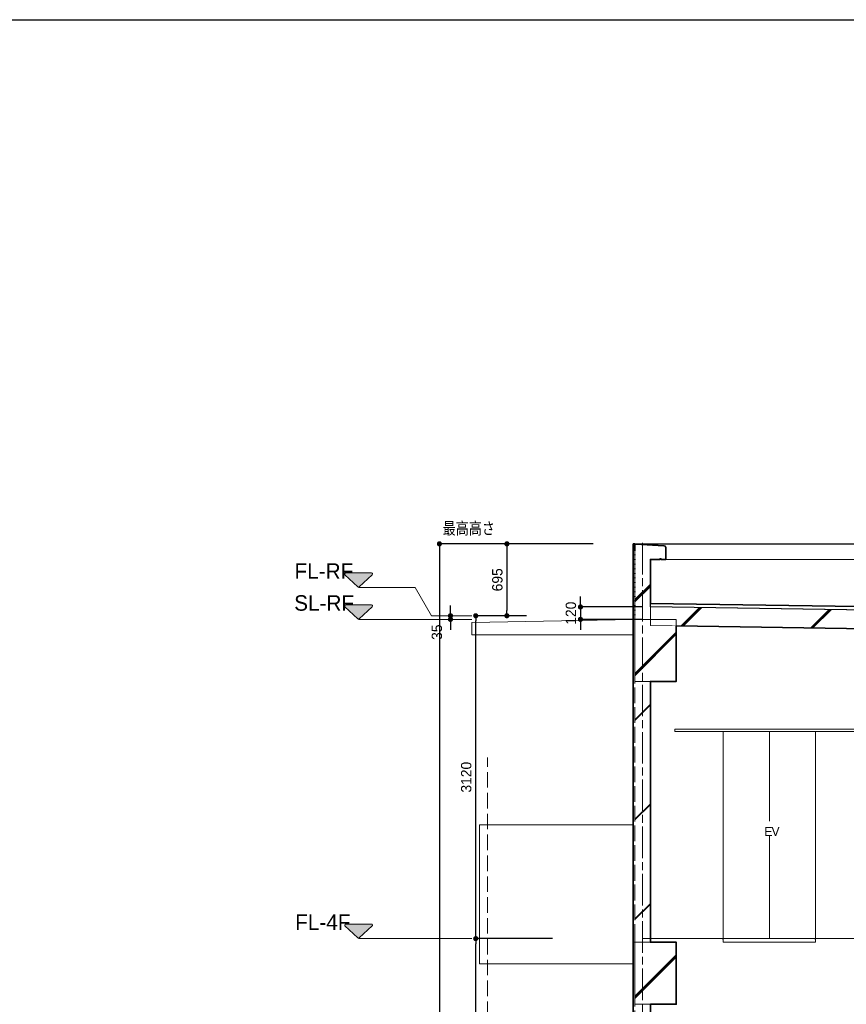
# Model space of a CAD drawing. Header units: millimetres. Extents: x -38341 to 3709, y -10682 to 48718.
# Tile 32 of 118: x -16940 to -8952, y 8760 to 18276. Entities that reach past the tile are written whole.
import ezdxf

# ---------------------------------------------------------------- set-up
doc = ezdxf.new("R2010")
doc.units = ezdxf.units.MM
doc.header["$LTSCALE"] = 50
doc.header["$PDMODE"] = 1
doc.header["$PDSIZE"] = -2
for name, pattern in [('HHP破線50-03', [4.029989, 2.999994, -1.029995]), ('ISO-02 破線', [3.81, 3.048, -0.762]), ('ISO-07 点線', [0.889, 0.127, -0.762]), ('ISO-08 一点鎖線', [9.144, 6.096, -0.762, 1.524, -0.762])]:
    doc.linetypes.add(name, pattern=pattern)
for name, color, linetype, lineweight in [('00ライン-グリッド-番号', 7, 'Continuous', 5), ('00ライン-グリッド-番号_ハッチング', 7, 'Continuous', 5), ('02モデリング-01スペース', 7, 'Continuous', 5), ('02モデリング-01スペース-2名前', 7, 'Continuous', 5), ('02モデリング-03スラブ', 7, 'Continuous', 5), ('02モデリング-03スラブ-仕上げ', 7, 'Continuous', 5), ('02モデリング-03スラブ_ハッチング', 7, 'Continuous', 5), ('02モデリング-04壁-バルコニー', 7, 'Continuous', 5), ('02モデリング-04壁-外部', 7, 'Continuous', 5), ('02モデリング-04壁-外部_ハッチング', 7, 'Continuous', 5), ('02モデリング-06屋根-パラペット', 7, 'Continuous', 5), ('02モデリング-06屋根-パラペット_ハッチング', 7, 'Continuous', 5), ('02モデリング-10梁', 7, 'Continuous', 18), ('02モデリング-10梁_ハッチング', 7, 'Continuous', 5), ('一般', 7, 'Continuous', 5), ('一般_ハッチング', 7, 'Continuous', 5), ('寸法', 7, 'Continuous', 5), ('断面スタイル', 7, 'Continuous', 35), ('解答例線', 7, 'Continuous', 5)]:
    doc.layers.add(name, color=color, linetype=linetype, lineweight=lineweight)
doc.layers.add('00ライン-グリッド-線', color=13, linetype='ISO-08 一点鎖線', lineweight=5, true_color=0xff5454)
doc.styles.add('Osaka', font='txt', dxfattribs={"bigfont": 'Osaka'})
doc.styles.add('PT Sans Narrow', font='PTSans.ttc')
doc.styles.get("Standard").update_dxf_attribs({"font": 'txt', "bigfont": 'BIGFONT.SHX'})
doc.dimstyles.new('hiro2', dxfattribs={"dimtxt": 99.953704, "dimasz": 49.996948, "dimexe": 0, "dimexo": 75, "dimgap": 40, "dimtad": 1, "dimdsep": 46, "dimlunit": 6, "dimtxsty": 'PT Sans Narrow', "dimblk": 'DOT', "dimblk1": 'DOT', "dimblk2": 'DOT', "dimcen": 0, "dimazin": 0, "dimtfac": 0.8, "dimtix": 1, "dimtmove": 0, "dimatfit": 0, "dimldrblk": 'VW_FILLEDARROW', "dimfxl": 1, "dimfrac": 2, "dimtolj": 1, "dimarcsym": 0})

# ---------------------------------------------------------------- blocks, each defined once
blk = doc.blocks.new('Section')
at = {"layer": '02モデリング-01スペース', "color": 7, "linetype": 'Continuous', "lineweight": 5, "transparency": 33554687}
blk.add_line((-10845.7, 9395.2), (-8545.7, 9395.2), dxfattribs=at)
at = {"layer": '02モデリング-03スラブ', "color": 7, "linetype": 'Continuous', "lineweight": 5, "transparency": 33554687, "flags": 128}
blk.add_lwpolyline([(-11010.7, 12479.7), (-12570.7, 12450), (-12570.7, 12330), (-11010.7, 12330)], dxfattribs=at)
at = {"layer": '02モデリング-03スラブ-仕上げ', "color": 7, "linetype": 'Continuous', "lineweight": 25, "transparency": 33554687}
for p, q in [((-10140.7, 9385), (-10140.7, 9395)), ((-9250.7, 9385), (-9250.7, 9395))]:
    blk.add_line(p, q, dxfattribs=at)
at = {"layer": '02モデリング-03スラブ-仕上げ', "color": 7, "linetype": 'Continuous', "lineweight": 18, "transparency": 33554687, "flags": 128}
blk.add_lwpolyline([(-10140.7, 9385), (-10140.7, 9360), (-9250.7, 9360), (-9250.7, 9385)], dxfattribs=at)
at = {"layer": '02モデリング-04壁-バルコニー', "color": 7, "linetype": 'Continuous', "lineweight": 5, "transparency": 33554687, "flags": 128}
blk.add_lwpolyline([(-11010.7, 9383.2), (-11010.7, 10495), (-12495.7, 10495), (-12495.7, 9150), (-11010.7, 9150)], dxfattribs=at)
at = {"layer": '02モデリング-04壁-外部', "color": 7, "linetype": 'Continuous', "lineweight": 5, "transparency": 33554687}
for p, q in [((-10595.7, 11880), (-10595.7, 11980)), ((-10845.7, 9383.2), (-10845.7, 11880))]:
    blk.add_line(p, q, dxfattribs=at)
at = {"layer": '02モデリング-04壁-外部', "color": 7, "linetype": 'Continuous', "lineweight": 5, "transparency": 33554687, "flags": 128}
blk.add_lwpolyline([(-10995.7, 13210), (-2445.7, 13210), (-2445.7, 13146.4)], dxfattribs=at)
at = {"layer": '02モデリング-06屋根-パラペット', "color": 7, "linetype": 'Continuous', "lineweight": 18, "transparency": 33554687}
for p, q in [((-10698.7, 13181.9), (-10698.2, 13180.8)), ((-10695.7, 13060), (-2745.7, 13060))]:
    blk.add_line(p, q, dxfattribs=at)
at = {"layer": '02モデリング-06屋根-パラペット', "color": 7, "linetype": 'Continuous', "lineweight": 18, "transparency": 33554687, "flags": 128}
for points in [[(-10987.7, 13206), (-2453.7, 13206), (-2463.5, 13205.4)], [(-10714, 13191.3), (-10702.5, 13186.4), (-10701.9, 13185.6)], [(-10744.3, 13060), (-10753.7, 13060), (-10753.7, 13065.4)]]:
    blk.add_lwpolyline(points, dxfattribs=at)
at = {"layer": '02モデリング-10梁', "color": 7, "linetype": 'Continuous', "lineweight": 5, "transparency": 33554687}
blk.add_line((-10595.7, 11980), (-10595.7, 11980), dxfattribs=at)
at = {"layer": '一般', "color": 7, "linetype": 'Continuous', "lineweight": 5, "transparency": 33554687}
blk.add_line((-9695.7, 9395), (-9695.7, 11395), dxfattribs=at)
at = {"layer": '一般', "color": 7, "linetype": 'Continuous', "lineweight": 5, "transparency": 33554687, "flags": 128}
for points in [[(-10609.7, 11395), (-8781.7, 11395), (-8781.7, 11419), (-10609.7, 11419), (-10609.7, 11395)], [(-10140.7, 11419), (-10140.7, 11420), (-9250.7, 11420), (-9250.7, 11419)], [(-9250.7, 11395), (-9250.7, 9395), (-10140.7, 9395), (-10140.7, 11395)]]:
    blk.add_lwpolyline(points, dxfattribs=at)
blk = doc.blocks.new('Section-1')
at = {"color": 255, "linetype": 'Continuous', "lineweight": 5, "transparency": 33554687}
blk.add_wipeout([(-10995.7, 8760), (-10845.7, 8760), (-10845.7, 8571.1), (-10845.7, 6263.2), (-10845.7, 6240), (-10995.7, 6240), (-10995.7, 6263.2), (-10995.7, 8571.1)], dxfattribs=at).dxf.layer = '02モデリング-04壁-外部_ハッチング'
at = {"layer": '02モデリング-04壁-外部_ハッチング', "linetype": 'Continuous', "lineweight": 5, "transparency": 33554687}
h = blk.add_hatch(dxfattribs=at)
h.set_pattern_fill('鉄筋コンクリート [CN] HF-壁用', angle=90, style=0, pattern_type=2)
h.set_pattern_definition([(45, (-10884.4, 7532.87), (-21689, -20726.47), []), (45, (-10885.34, 7535.36), (-21689, -20726.47), []), (45, (-10886.9, 7536.9), (-21689, -20726.47), [])])
h.paths.add_polyline_path([(-10995.7, 8760), (-10845.7, 8760), (-10845.7, 8571.1), (-10845.7, 6263.2), (-10845.7, 6240), (-10995.7, 6240), (-10995.7, 6263.2), (-10995.7, 8571.1)])
at = {"color": 255, "linetype": 'Continuous', "lineweight": 5, "transparency": 33554687}
blk.add_wipeout([(-10995.7, 6240), (-11010.7, 6240), (-11010.7, 6263.2), (-11010.7, 8773.5), (-11010.7, 9360), (-10995.7, 9360), (-10995.7, 8773.5), (-10995.7, 6263.2)], dxfattribs=at).dxf.layer = '02モデリング-04壁-外部_ハッチング'
at = {"color": 255, "linetype": 'Continuous', "lineweight": 5}
blk.add_wipeout([(-10995.7, 9360), (-10995.7, 8760), (-10595.7, 8760), (-10595.7, 9360)], dxfattribs=at).dxf.layer = '02モデリング-10梁_ハッチング'
at = {"layer": '02モデリング-10梁_ハッチング', "linetype": 'Continuous', "lineweight": 5}
h = blk.add_hatch(dxfattribs=at)
h.set_pattern_fill('鉄筋コンクリート [CN] HF-スラブ', style=0, pattern_type=2)
h.set_pattern_definition([(45, (-10786.75, 9046.7), (-621.7, 650.7), []), (45, (-10781.6, 9040.6), (-621.8, 650.7), []), (45, (-10777.8, 9033.5), (-621.8, 650.7), [])])
h.paths.add_polyline_path([(-10995.7, 9360), (-10995.7, 8760), (-10595.7, 8760), (-10595.7, 9360)])
at = {"color": 255, "linetype": 'Continuous', "lineweight": 5, "transparency": 33554687}
blk.add_wipeout([(-10995.7, 11880), (-10845.7, 11880), (-10845.7, 11691.1), (-10845.7, 9383.2), (-10845.7, 9360), (-10995.7, 9360), (-10995.7, 9383.2), (-10995.7, 11691.1)], dxfattribs=at).dxf.layer = '02モデリング-04壁-外部_ハッチング'
at = {"layer": '02モデリング-04壁-外部_ハッチング', "linetype": 'Continuous', "lineweight": 5, "transparency": 33554687}
h = blk.add_hatch(dxfattribs=at)
h.set_pattern_fill('鉄筋コンクリート [CN] HF-壁用', angle=90, style=0, pattern_type=2)
h.set_pattern_definition([(45, (-10884.4, 10652.87), (-21689, -20726.47), []), (45, (-10885.34, 10655.36), (-21689, -20726.47), []), (45, (-10886.9, 10656.9), (-21689, -20726.47), [])])
h.paths.add_polyline_path([(-10995.7, 11880), (-10845.7, 11880), (-10845.7, 11691.1), (-10845.7, 9383.2), (-10845.7, 9360), (-10995.7, 9360), (-10995.7, 9383.2), (-10995.7, 11691.1)])
at = {"color": 255, "linetype": 'Continuous', "lineweight": 5, "transparency": 33554687}
blk.add_wipeout([(-10995.7, 9360), (-11010.7, 9360), (-11010.7, 9383.2), (-11010.7, 11893.5), (-11010.7, 12480), (-10995.7, 12480), (-10995.7, 11893.5), (-10995.7, 9383.2)], dxfattribs=at).dxf.layer = '02モデリング-04壁-外部_ハッチング'
blk.add_wipeout([(-10753.7, 13060), (-10753.7, 13065.4), (-10744.3, 13065.4), (-10744.3, 13060), (-10695.7, 13060), (-10696, 13143), (-10696.2, 13175.6), (-10698.2, 13180.8), (-10698.7, 13181.9), (-10701.9, 13185.6), (-10702.5, 13186.4), (-10714, 13191.3), (-10722.1, 13191.7), (-10901.9, 13201.4), (-10975.4, 13205.3), (-10987.7, 13206), (-10994.8, 13196), (-10995.7, 13146.4), (-10995.7, 13069.8), (-10995.7, 13056.8), (-10995.7, 12497.3), (-10995.7, 12484.4), (-10995.7, 12480), (-10845.7, 12480), (-10845.7, 13060)], dxfattribs=at).dxf.layer = '02モデリング-06屋根-パラペット_ハッチング'
at = {"layer": '02モデリング-06屋根-パラペット_ハッチング', "linetype": 'Continuous', "lineweight": 5, "transparency": 33554687}
h = blk.add_hatch(dxfattribs=at)
h.set_pattern_fill('鉄筋コンクリート [CN] HF-スラブ', style=0, pattern_type=2)
h.set_pattern_definition([(45, (-10836.75, 12829.7), (-621.7, 650.7), []), (45, (-10831.6, 12823.6), (-621.8, 650.7), []), (45, (-10827.8, 12816.45), (-621.8, 650.7), [])])
h.paths.add_polyline_path([(-10753.7, 13060), (-10753.7, 13065.4), (-10744.3, 13065.4), (-10744.3, 13060), (-10695.7, 13060), (-10696, 13143), (-10696.2, 13175.6), (-10698.2, 13180.8), (-10698.7, 13181.9), (-10701.9, 13185.6), (-10702.5, 13186.4), (-10714, 13191.3), (-10722.1, 13191.7), (-10901.9, 13201.4), (-10975.4, 13205.3), (-10987.7, 13206), (-10994.8, 13196), (-10995.7, 13146.4), (-10995.7, 13069.8), (-10995.7, 13056.8), (-10995.7, 12497.3), (-10995.7, 12484.4), (-10995.7, 12480), (-10845.7, 12480), (-10845.7, 13060)])
at = {"color": 255, "linetype": 'Continuous', "lineweight": 5, "transparency": 33554687}
blk.add_wipeout([(-11010.7, 13210), (-11010.7, 12480), (-10995.7, 12480), (-10995.7, 13210)], dxfattribs=at).dxf.layer = '02モデリング-04壁-外部_ハッチング'
at = {"color": 255, "linetype": 'Continuous', "lineweight": 5}
blk.add_wipeout([(-10995.7, 12480), (-10995.7, 11880), (-10595.7, 11880), (-10595.7, 12480)], dxfattribs=at).dxf.layer = '02モデリング-10梁_ハッチング'
at = {"layer": '02モデリング-10梁_ハッチング', "linetype": 'Continuous', "lineweight": 5}
h = blk.add_hatch(dxfattribs=at)
h.set_pattern_fill('鉄筋コンクリート [CN] HF-スラブ', style=0, pattern_type=2)
h.set_pattern_definition([(45, (-10786.75, 12166.7), (-621.7, 650.7), []), (45, (-10781.6, 12160.6), (-621.8, 650.7), []), (45, (-10777.8, 12153.5), (-621.8, 650.7), [])])
h.paths.add_polyline_path([(-10995.7, 12480), (-10995.7, 11880), (-10595.7, 11880), (-10595.7, 12480)])
at = {"color": 255, "linetype": 'Continuous', "lineweight": 5, "transparency": 33554687}
blk.add_wipeout([(-10845.7, 12420), (-10845.7, 12600), (-2595.7, 12480), (-2595.7, 12300)], dxfattribs=at).dxf.layer = '02モデリング-03スラブ_ハッチング'
at = {"layer": '02モデリング-03スラブ_ハッチング', "linetype": 'Continuous', "lineweight": 5, "transparency": 33554687}
h = blk.add_hatch(dxfattribs=at)
h.set_pattern_fill('鉄筋コンクリート [CN] HF-スラブ', style=0, pattern_type=2)
h.set_pattern_definition([(45, (-6711.75, 12436.75), (-621.74, 650.72), []), (45, (-6706.6, 12430.6), (-621.8, 650.67), []), (45, (-6702.8, 12423.5), (-621.8, 650.67), [])])
h.paths.add_polyline_path([(-10845.7, 12420), (-10845.7, 12600), (-2595.7, 12480), (-2595.7, 12300)])
at = {"color": 255, "linetype": 'Continuous', "lineweight": 5, "transparency": 33554687}
blk.add_wipeout([(-10845.7, 12600), (-10845.7, 12635), (-2595.7, 12515), (-2595.7, 12480)], dxfattribs=at).dxf.layer = '02モデリング-03スラブ_ハッチング'
blk = doc.blocks.new('Section-2')
at = {"layer": '02モデリング-01スペース', "color": 7, "linetype": 'Continuous', "lineweight": 5, "transparency": 33554687}
blk.add_line((-10920.7, 9395), (-8470.7, 9395), dxfattribs=at)
at = {"layer": '02モデリング-03スラブ', "color": 7, "linetype": 'Continuous', "lineweight": 25, "transparency": 33554687}
for p, q in [((-10845.7, 12600), (-10845.7, 12635)), ((-10845.7, 12635), (-2595.7, 12515)), ((-2595.7, 12480), (-10845.7, 12600))]:
    blk.add_line(p, q, dxfattribs=at)
at = {"layer": '02モデリング-03スラブ', "color": 7, "linetype": 'Continuous', "lineweight": 5, "transparency": 33554687}
for p, q in [((-10845.7, 12420), (-10845.7, 12600)), ((-10845.7, 12600), (-2595.7, 12480)), ((-2595.7, 12300), (-10845.7, 12420))]:
    blk.add_line(p, q, dxfattribs=at)
at = {"layer": '02モデリング-04壁-外部', "color": 7, "linetype": 'Continuous', "lineweight": 25, "transparency": 33554687}
for p, q in [((-11010.7, 12480), (-11010.7, 13210)), ((-11010.7, 11893.5), (-11010.7, 12480)), ((-11010.7, 9383.2), (-11010.7, 11893.5)), ((-11010.7, 9360), (-11010.7, 9383.2)), ((-11010.7, 8773.5), (-11010.7, 9360)), ((-11010.7, 6263.2), (-11010.7, 8773.5))]:
    blk.add_line(p, q, dxfattribs=at)
at = {"layer": '02モデリング-04壁-外部', "color": 7, "linetype": 'Continuous', "lineweight": 5, "transparency": 33554687}
for p, q in [((-11010.7, 13210), (-10995.7, 13210)), ((-11010.7, 12480), (-10995.7, 12480)), ((-11010.7, 12480), (-10995.7, 12480)), ((-10995.7, 11880), (-10845.7, 11880)), ((-11010.7, 9360), (-10995.7, 9360)), ((-11010.7, 9360), (-10995.7, 9360)), ((-10995.7, 9360), (-10845.7, 9360)), ((-10995.7, 8760), (-10845.7, 8760))]:
    blk.add_line(p, q, dxfattribs=at)
at = {"layer": '02モデリング-04壁-外部', "color": 7, "linetype": 'ISO-07 点線', "lineweight": 18, "transparency": 33554687}
blk.add_line((-10995.7, 12480), (-10995.7, 13210), dxfattribs=at)
at = {"layer": '02モデリング-04壁-外部', "color": 7, "linetype": 'ISO-02 破線', "lineweight": 18, "transparency": 33554687}
for p, q in [((-10995.7, 11893.5), (-10995.7, 12480)), ((-10995.7, 9383.2), (-10995.7, 11893.5)), ((-10995.7, 9360), (-10995.7, 9383.2)), ((-10995.7, 8773.5), (-10995.7, 9360)), ((-10995.7, 6263.2), (-10995.7, 8773.5))]:
    blk.add_line(p, q, dxfattribs=at)
at = {"layer": '02モデリング-04壁-外部', "color": 7, "linetype": 'Continuous', "lineweight": 18, "transparency": 33554687}
for p, q in [((-10845.7, 11691.1), (-10845.7, 11880)), ((-10845.7, 9383.2), (-10845.7, 11691.1)), ((-10845.7, 9360), (-10845.7, 9383.2)), ((-10845.7, 8571.1), (-10845.7, 8760))]:
    blk.add_line(p, q, dxfattribs=at)
at = {"layer": '02モデリング-06屋根-パラペット', "color": 7, "linetype": 'Continuous', "lineweight": 18, "transparency": 33554687}
for p, q in [((-10994.8, 13196), (-10995.7, 13146.4)), ((-10995.7, 13146.4), (-10995.7, 13069.8)), ((-10987.7, 13206), (-10994.8, 13196)), ((-10975.4, 13205.3), (-10987.7, 13206)), ((-10901.9, 13201.4), (-10975.4, 13205.3)), ((-10722.1, 13191.7), (-10901.9, 13201.4)), ((-10714, 13191.3), (-10722.1, 13191.7)), ((-10702.5, 13186.4), (-10714, 13191.3)), ((-10701.9, 13185.6), (-10702.5, 13186.4)), ((-10698.7, 13181.9), (-10701.9, 13185.6)), ((-10698.2, 13180.8), (-10698.7, 13181.9)), ((-10696.2, 13175.6), (-10698.2, 13180.8)), ((-10696, 13143), (-10696.2, 13175.6)), ((-10695.7, 13060), (-10696, 13143)), ((-10995.7, 13069.8), (-10995.7, 13056.8)), ((-10995.7, 13056.8), (-10995.7, 12497.3)), ((-10845.7, 12480), (-10845.7, 13060)), ((-10845.7, 13060), (-10753.7, 13060)), ((-10753.7, 13060), (-10753.7, 13065.4)), ((-10753.7, 13065.4), (-10744.3, 13065.4)), ((-10744.3, 13065.4), (-10744.3, 13060)), ((-10744.3, 13060), (-10695.7, 13060)), ((-10995.7, 12497.3), (-10995.7, 12484.4)), ((-10995.7, 12484.4), (-10995.7, 12480)), ((-10995.7, 12480), (-10845.7, 12480))]:
    blk.add_line(p, q, dxfattribs=at)
at = {"layer": '02モデリング-10梁', "color": 7, "linetype": 'Continuous', "lineweight": 5, "transparency": 33554687}
for p, q in [((-10995.7, 12480), (-10995.7, 11880)), ((-10595.7, 12480), (-10995.7, 12480)), ((-10595.7, 11880), (-10595.7, 12480)), ((-10995.7, 11880), (-10595.7, 11880))]:
    blk.add_line(p, q, dxfattribs=at)
at = {"layer": '02モデリング-10梁', "color": 7, "linetype": 'Continuous', "lineweight": 18, "transparency": 33554687}
for p, q in [((-10995.7, 9360), (-10995.7, 8760)), ((-10595.7, 9360), (-10995.7, 9360)), ((-10595.7, 8760), (-10595.7, 9360)), ((-10995.7, 8760), (-10595.7, 8760))]:
    blk.add_line(p, q, dxfattribs=at)
at = {"layer": '断面スタイル', "transparency": 33554687, "flags": 128}
for points in [[(-11010.7, -1000), (-11010.7, 13210), (-10995.7, 13210), (-10995.7, 13146.4), (-10994.8, 13196), (-10987.7, 13206), (-10714, 13191.3), (-10702.5, 13186.4), (-10698.7, 13181.9), (-10696.2, 13175.6), (-10695.7, 13060), (-10744.3, 13060), (-10744.3, 13065.4), (-10753.7, 13065.4), (-10753.7, 13060), (-10845.7, 13060), (-10845.7, 12635), (-2595.7, 12515)], [(-8745.7, 12389.5), (-10595.7, 12416.4), (-10595.7, 11880), (-10845.7, 11880), (-10845.7, 9360), (-10595.7, 9360), (-10595.7, 8760), (-10845.7, 8760), (-10845.7, 6240), (-10595.7, 6240), (-10595.7, 5640), (-10845.7, 5640), (-10845.7, 3120), (-10595.7, 3120), (-10595.7, 2520), (-10845.7, 2520), (-10845.7, 0), (-10595.7, 0), (-10595.7, -1220)]]:
    blk.add_lwpolyline(points, dxfattribs=at)
blk = doc.blocks.new('グループ-1')
at = {"layer": '00ライン-グリッド-番号', "flags": 128}
blk.add_lwpolyline([(192.5, -16641.5), (188.5, -16646.2), (184.4, -16650.8), (180.1, -16655.2), (175.8, -16659.6), (171.3, -16663.9), (166.7, -16668), (162.1, -16672.1), (157.3, -16676), (152.5, -16679.8), (147.5, -16683.5), (142.5, -16687), (137.3, -16690.5), (132.1, -16693.8), (126.9, -16696.9), (121.5, -16700), (116.1, -16702.9), (110.6, -16705.7), (105, -16708.3), (99.3, -16710.8), (93.6, -16713.2), (87.9, -16715.4), (82.1, -16717.5), (76.2, -16719.5), (70.3, -16721.3), (64.4, -16722.9), (58.4, -16724.4), (52.4, -16725.8), (46.4, -16727), (40.3, -16728.1), (34.2, -16729), (28.1, -16729.7), (21.9, -16730.3), (15.8, -16730.8), (9.6, -16731.1), (3.4, -16731.3), (-2.7, -16731.3), (-8.9, -16731.2), (-15.1, -16730.9), (-21.2, -16730.4), (-27.3, -16729.8), (-33.5, -16729.1), (-39.6, -16728.2), (-45.6, -16727.1), (-51.7, -16725.9), (-57.7, -16724.6), (-63.7, -16723.1), (-69.6, -16721.5), (-75.6, -16719.7), (-81.4, -16717.8), (-87.2, -16715.7), (-93, -16713.5), (-98.7, -16711.1), (-104.3, -16708.6), (-109.9, -16706), (-115.4, -16703.2), (-120.9, -16700.3), (-126.2, -16697.3), (-131.5, -16694.1), (-136.7, -16690.8), (-141.9, -16687.4), (-146.9, -16683.9), (-151.9, -16680.2), (-156.8, -16676.4), (-161.5, -16672.5), (-166.2, -16668.5), (-170.8, -16664.4), (-175.2, -16660.1), (-179.6, -16655.8), (-183.9, -16651.3), (-188, -16646.7), (-192.1, -16642.1), (-196, -16637.3), (-199.8, -16632.5), (-203.5, -16627.5), (-207, -16622.5), (-210.5, -16617.3), (-213.8, -16612.1), (-216.9, -16606.9), (-220, -16601.5), (-222.9, -16596.1), (-225.7, -16590.6), (-228.3, -16585), (-230.8, -16579.3), (-233.2, -16573.6), (-235.4, -16567.9), (-237.5, -16562.1), (-239.5, -16556.2), (-241.3, -16550.3), (-242.9, -16544.4), (-244.4, -16538.4), (-245.8, -16532.4), (-247, -16526.4), (-248.1, -16520.3), (-249, -16514.2), (-249.7, -16508.1), (-250.3, -16501.9), (-250.8, -16495.8), (-251.1, -16489.6), (-251.3, -16483.4), (-251.3, -16477.3), (-251.2, -16471.1), (-250.9, -16464.9), (-250.4, -16458.8), (-249.8, -16452.7), (-249.1, -16446.5), (-248.2, -16440.4), (-247.1, -16434.4), (-245.9, -16428.3), (-244.6, -16422.3), (-243.1, -16416.3), (-241.5, -16410.4), (-239.7, -16404.4), (-237.8, -16398.6), (-235.7, -16392.8), (-233.5, -16387), (-231.1, -16381.3), (-228.6, -16375.7), (-226, -16370.1), (-223.2, -16364.6), (-220.3, -16359.1), (-217.3, -16353.8), (-214.1, -16348.5), (-210.8, -16343.3), (-207.4, -16338.1), (-203.9, -16333.1), (-200.2, -16328.1), (-196.4, -16323.2), (-192.5, -16318.5), (-188.5, -16313.8), (-184.4, -16309.2), (-180.1, -16304.8), (-175.8, -16300.4), (-171.3, -16296.1), (-166.7, -16292), (-162.1, -16287.9), (-157.3, -16284), (-152.5, -16280.2), (-147.5, -16276.5), (-142.5, -16273), (-137.3, -16269.5), (-132.1, -16266.2), (-126.9, -16263.1), (-121.5, -16260), (-116.1, -16257.1), (-110.6, -16254.3), (-105, -16251.7), (-99.3, -16249.2), (-93.6, -16246.8), (-87.9, -16244.6), (-82.1, -16242.5), (-76.2, -16240.5), (-70.3, -16238.7), (-64.4, -16237.1), (-58.4, -16235.6), (-52.4, -16234.2), (-46.4, -16233), (-40.3, -16231.9), (-34.2, -16231), (-28.1, -16230.3), (-21.9, -16229.7), (-15.8, -16229.2), (-9.6, -16228.9), (-3.4, -16228.7), (2.7, -16228.7), (8.9, -16228.8), (15.1, -16229.1), (21.2, -16229.6), (27.3, -16230.2), (33.5, -16230.9), (39.6, -16231.8), (45.6, -16232.9), (51.7, -16234.1), (57.7, -16235.4), (63.7, -16236.9), (69.6, -16238.5), (75.6, -16240.3), (81.4, -16242.2), (87.2, -16244.3), (93, -16246.5), (98.7, -16248.9), (104.3, -16251.4), (109.9, -16254), (115.4, -16256.8), (120.9, -16259.7), (126.2, -16262.7), (131.5, -16265.9), (136.7, -16269.2), (141.9, -16272.6), (146.9, -16276.1), (151.9, -16279.8), (156.8, -16283.6), (161.5, -16287.5), (166.2, -16291.5), (170.8, -16295.6), (175.2, -16299.9), (179.6, -16304.2), (183.9, -16308.7), (188, -16313.3), (192.1, -16317.9), (196, -16322.7), (199.8, -16327.5), (203.5, -16332.5), (207, -16337.5), (210.5, -16342.7), (213.8, -16347.9), (216.9, -16353.1), (220, -16358.5), (222.9, -16363.9), (225.7, -16369.4), (228.3, -16375), (230.8, -16380.7), (233.2, -16386.4), (235.4, -16392.1), (237.5, -16397.9), (239.5, -16403.8), (241.3, -16409.7), (242.9, -16415.6), (244.4, -16421.6), (245.8, -16427.6), (247, -16433.6), (248.1, -16439.7), (249, -16445.8), (249.7, -16451.9), (250.3, -16458.1), (250.8, -16464.2), (251.1, -16470.4), (251.3, -16476.6), (251.3, -16482.7), (251.2, -16488.9), (250.9, -16495.1), (250.4, -16501.2), (249.8, -16507.3), (249.1, -16513.5), (248.2, -16519.6), (247.1, -16525.6), (245.9, -16531.7), (244.6, -16537.7), (243.1, -16543.7), (241.5, -16549.6), (239.7, -16555.6), (237.8, -16561.4), (235.7, -16567.2), (233.5, -16573), (231.1, -16578.7), (228.6, -16584.3), (226, -16589.9), (223.2, -16595.4), (220.3, -16600.9), (217.3, -16606.2), (214.1, -16611.5), (210.8, -16616.7), (207.4, -16621.9), (203.9, -16626.9), (200.2, -16631.9), (196.4, -16636.8)], close=True, dxfattribs=at)
at = {"color": 255, "lineweight": 5, "transparency": 33554687}
blk.add_wipeout([(-44.7, -16560.4), (151.1, -16560.4), (151.1, -16291.6), (-44.7, -16291.6)], dxfattribs=at).dxf.layer = '00ライン-グリッド-番号_ハッチング'
at = {"layer": '00ライン-グリッド-番号', "color": 7, "transparency": 33554687, "insert": (53.2, -16330.1), "char_height": 149.93, "attachment_point": 2, "line_spacing_factor": 1.098512, "style": 'PT Sans Narrow'}
blk.add_mtext('Y2', dxfattribs=at)
blk = doc.blocks.new('グリッド線-1')
at = {"layer": '00ライン-グリッド-線', "transparency": 33554687}
blk.add_line((0, 0), (0, -14980), dxfattribs=at)
at = {"layer": '00ライン-グリッド-線', "transparency": 33554687, "flags": 128}
blk.add_lwpolyline([(0, -14980), (0, -16480)], dxfattribs=at)
at = {"layer": '00ライン-グリッド-線', "color": 0, "flags": 1}
for tag in ['IFC_UUID', 'instanceID']:
    blk.add_attdef(tag, (6197.2, -22529.4), '', height=0.18, dxfattribs=at)
at = {"layer": '00ライン-グリッド-線', "color": 7, "transparency": 33554687}
blk.add_blockref('グループ-1', (0, 0), dxfattribs=at)
blk = doc.blocks.new('グループ-2')
at = {"layer": '02モデリング-04壁-外部_ハッチング', "linetype": 'Continuous', "lineweight": 0, "transparency": 33554687}
h = blk.add_hatch(color=7, dxfattribs=at)
edge = h.paths.add_edge_path()
edge.add_arc((124.6, 403.7), 10, 313.02507, 450)
edge.add_line((124.6, 413.7), (-124.6, 413.7))
edge.add_arc((-124.6, 403.7), 10, 90, 226.97493)
edge.add_line((-131.5, 396.4), (-6.8, 280.1))
edge.add_arc((0, 287.4), 10, 226.97493, 313.02507)
edge.add_line((6.8, 280.1), (131.5, 396.4))
at = {"layer": '02モデリング-04壁-外部', "color": 7, "linetype": 'Continuous', "lineweight": 5, "transparency": 33554687, "flags": 128}
blk.add_lwpolyline([(131.5, 396.4, 0.680716), (124.6, 413.7), (-124.6, 413.7, 0.680716), (-131.5, 396.4), (-6.8, 280.1, 0.394163), (6.8, 280.1)], format="xyb", close=True, dxfattribs=at)
at = {"color": 255, "lineweight": 5, "transparency": 33554687}
blk.add_wipeout([(-619.2, 278.5), (-202, 278.5), (-202, 547.4), (-619.2, 547.4)], dxfattribs=at).dxf.layer = '02モデリング-04壁-外部_ハッチング'
at = {"layer": '02モデリング-04壁-外部', "color": 7, "transparency": 33554687, "insert": (-619.2, 507.1), "char_height": 149.93, "attachment_point": 1, "line_spacing_factor": 1.098512, "style": 'PT Sans Narrow'}
blk.add_mtext('FL-RF', dxfattribs=at)
blk = doc.blocks.new('レベル基準線')
at = {"layer": '02モデリング-04壁-外部', "color": 7, "linetype": 'Continuous', "lineweight": 5, "transparency": 33554687, "flags": 128}
blk.add_lwpolyline([(0, 273.7), (547.4, 273.7), (705.4, 0), (1094.7, 0)], dxfattribs=at)
at = {"layer": '02モデリング-04壁-外部', "color": 7, "transparency": 33554687}
blk.add_blockref('グループ-2', (0, 0), dxfattribs=at)
blk = doc.blocks.new('グループ-3')
at = {"layer": '02モデリング-04壁-外部_ハッチング', "linetype": 'Continuous', "lineweight": 0, "transparency": 33554687}
h = blk.add_hatch(color=7, dxfattribs=at)
edge = h.paths.add_edge_path()
edge.add_arc((124.6, 130), 10, 313.02507, 450)
edge.add_line((124.6, 140), (-124.6, 140))
edge.add_arc((-124.6, 130), 10, 90, 226.97493)
edge.add_line((-131.5, 122.7), (-6.8, 6.4))
edge.add_arc((0, 13.7), 10, 226.97493, 313.02507)
edge.add_line((6.8, 6.4), (131.5, 122.7))
at = {"layer": '02モデリング-04壁-外部', "color": 7, "linetype": 'Continuous', "lineweight": 5, "transparency": 33554687, "flags": 128}
blk.add_lwpolyline([(131.5, 122.7, 0.680716), (124.6, 140), (-124.6, 140, 0.680716), (-131.5, 122.7), (-6.8, 6.4, 0.394163), (6.8, 6.4)], format="xyb", close=True, dxfattribs=at)
at = {"color": 255, "lineweight": 5, "transparency": 33554687}
blk.add_wipeout([(-622.4, 4.9), (-202, 4.9), (-202, 273.7), (-622.4, 273.7)], dxfattribs=at).dxf.layer = '02モデリング-04壁-外部_ハッチング'
at = {"layer": '02モデリング-04壁-外部', "color": 7, "transparency": 33554687, "insert": (-622.4, 233.5), "char_height": 149.93, "attachment_point": 1, "line_spacing_factor": 1.098512, "style": 'PT Sans Narrow'}
blk.add_mtext('SL-RF', dxfattribs=at)
blk = doc.blocks.new('レベル基準線-1')
at = {"layer": '02モデリング-04壁-外部', "color": 7, "linetype": 'Continuous', "lineweight": 5, "transparency": 33554687, "flags": 128}
blk.add_lwpolyline([(0, 0), (1094.7, 0)], dxfattribs=at)
at = {"layer": '02モデリング-04壁-外部', "color": 7, "transparency": 33554687}
blk.add_blockref('グループ-3', (0, 0), dxfattribs=at)
blk = doc.blocks.new('グループ-4')
at = {"layer": '02モデリング-04壁-外部_ハッチング', "linetype": 'Continuous', "lineweight": 0, "transparency": 33554687}
h = blk.add_hatch(color=7, dxfattribs=at)
edge = h.paths.add_edge_path()
edge.add_arc((124.6, 130), 10, 313.02507, 450)
edge.add_line((124.6, 140), (-124.6, 140))
edge.add_arc((-124.6, 130), 10, 90, 226.97493)
edge.add_line((-131.5, 122.7), (-6.8, 6.4))
edge.add_arc((0, 13.7), 10, 226.97493, 313.02507)
edge.add_line((6.8, 6.4), (131.5, 122.7))
at = {"layer": '02モデリング-04壁-外部', "color": 7, "linetype": 'Continuous', "lineweight": 5, "transparency": 33554687, "flags": 128}
blk.add_lwpolyline([(131.5, 122.7, 0.680716), (124.6, 140), (-124.6, 140, 0.680716), (-131.5, 122.7), (-6.8, 6.4, 0.394163), (6.8, 6.4)], format="xyb", close=True, dxfattribs=at)
at = {"color": 255, "lineweight": 5, "transparency": 33554687}
blk.add_wipeout([(-612.9, 4.9), (-202, 4.9), (-202, 273.7), (-612.9, 273.7)], dxfattribs=at).dxf.layer = '02モデリング-04壁-外部_ハッチング'
at = {"layer": '02モデリング-04壁-外部', "color": 7, "transparency": 33554687, "insert": (-612.9, 233.5), "char_height": 149.93, "attachment_point": 1, "line_spacing_factor": 1.098512, "style": 'PT Sans Narrow'}
blk.add_mtext('FL-4F', dxfattribs=at)
blk = doc.blocks.new('レベル基準線-2')
at = {"layer": '02モデリング-04壁-外部', "color": 7, "linetype": 'Continuous', "lineweight": 5, "transparency": 33554687, "flags": 128}
blk.add_lwpolyline([(0, 0), (1094.7, 0)], dxfattribs=at)
at = {"layer": '02モデリング-04壁-外部', "color": 7, "transparency": 33554687}
blk.add_blockref('グループ-4', (0, 0), dxfattribs=at)
blk = doc.blocks.new('_Dot')
at = {"color": 0, "linetype": 'ByBlock', "lineweight": -2}
blk.add_line((-0.5, 0), (-1, 0), dxfattribs=at)
at = {"color": 0, "linetype": 'ByBlock', "const_width": 0.5}
blk.add_lwpolyline([(-0.25, 0, 1), (0.25, 0, 1)], format="xyb", close=True, dxfattribs=at)
blk = doc.blocks.new('*D22')
at = {"layer": 'Defpoints', "color": 0, "transparency": 33554687}
for p in [(-10845.7, 12600), (-11521.5, 12480), (-10845.7, 12480)]:
    blk.add_point(p, dxfattribs=at)
at = {"layer": '寸法', "color": 0, "linetype": 'Continuous', "lineweight": -2, "transparency": 33554687}
for p, q in [((-11521.5, 12650), (-11521.5, 12700)), ((-10920.7, 12600), (-11521.5, 12600)), ((-11521.5, 12600), (-11521.5, 12480)), ((-10920.7, 12480), (-11521.5, 12480)), ((-11521.5, 12430), (-11521.5, 12380))]:
    blk.add_line(p, q, dxfattribs=at)
at = {"layer": '寸法', "color": 0, "lineweight": -2, "xscale": 49.99694824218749, "yscale": 49.99694824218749, "zscale": 49.99694824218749}
for p, rotation in [((-11521.5, 12600), 270), ((-11521.5, 12480), 90)]:
    blk.add_blockref('_Dot', p, dxfattribs=dict(at, rotation=rotation))
at = {"layer": '寸法', "color": 0, "lineweight": 5, "transparency": 33554687, "insert": (-11613.2, 12540), "char_height": 99.95, "attachment_point": 5, "rotation": 90, "style": 'PT Sans Narrow'}
blk.add_mtext('\\A1;120', dxfattribs=at)
blk = doc.blocks.new('VW_FILLEDARROW')
at = {"linetype": 'Continuous', "lineweight": 0, "transparency": 16777216}
blk.add_hatch(color=0, dxfattribs=at).paths.add_polyline_path([(-1.2, 0.32), (0, 0), (-1.2, -0.32), (-0.9, 0)])
at = {"color": 0, "linetype": 'Continuous', "lineweight": 5, "transparency": 16777216, "flags": 128}
blk.add_lwpolyline([(-1.2, 0.32), (0, 0), (-1.2, -0.32), (-0.9, 0)], close=True, dxfattribs=at)
blk = doc.blocks.new('*D23')
at = {"layer": 'Defpoints', "color": 0, "transparency": 33554687}
for p in [(-11323.3, 13210), (-10595.7, 0), (-12884.1, 0)]:
    blk.add_point(p, dxfattribs=at)
at = {"layer": '寸法', "color": 0, "linetype": 'Continuous', "lineweight": -2, "transparency": 33554687}
for p, q in [((-11398.3, 13210), (-12884.1, 13210)), ((-12884.1, 13160), (-12884.1, 50)), ((-10670.7, 0), (-12884.1, 0))]:
    blk.add_line(p, q, dxfattribs=at)
at = {"layer": '寸法', "color": 0, "lineweight": -2, "xscale": 49.99694824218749, "yscale": 49.99694824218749, "zscale": 49.99694824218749}
for p, rotation in [((-12884.1, 13210), 90), ((-12884.1, 0), 270)]:
    blk.add_blockref('_Dot', p, dxfattribs=dict(at, rotation=rotation))
at = {"layer": '寸法', "color": 0, "lineweight": 5, "transparency": 33554687, "insert": (-12975.7, 6605), "char_height": 99.95, "attachment_point": 5, "rotation": 90, "style": 'PT Sans Narrow'}
blk.add_mtext('\\A1;13210', dxfattribs=at)
blk = doc.blocks.new('*D24')
at = {"layer": 'Defpoints', "color": 0, "transparency": 33554687}
for p in [(-12533.2, 12515), (-11966.6, 12515), (-11716.7, 9395)]:
    blk.add_point(p, dxfattribs=at)
at = {"layer": '寸法', "color": 0, "linetype": 'Continuous', "lineweight": -2, "transparency": 33554687}
for p, q in [((-12041.6, 12515), (-12533.2, 12515)), ((-12533.2, 9445), (-12533.2, 12465)), ((-11791.7, 9395), (-12533.2, 9395))]:
    blk.add_line(p, q, dxfattribs=at)
at = {"layer": '寸法', "color": 0, "lineweight": -2, "xscale": 49.99694824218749, "yscale": 49.99694824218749, "zscale": 49.99694824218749}
for p, rotation in [((-12533.2, 12515), 90), ((-12533.2, 9395), 270)]:
    blk.add_blockref('_Dot', p, dxfattribs=dict(at, rotation=rotation))
at = {"layer": '寸法', "color": 0, "lineweight": 5, "transparency": 33554687, "insert": (-12624.8, 10955), "char_height": 99.95, "attachment_point": 5, "rotation": 90, "style": 'PT Sans Narrow'}
blk.add_mtext('\\A1;3120', dxfattribs=at)
blk = doc.blocks.new('*D25')
at = {"layer": 'Defpoints', "color": 0, "transparency": 33554687}
for p in [(-12533.2, 9395), (-11716.7, 9395), (-11904.1, 6275)]:
    blk.add_point(p, dxfattribs=at)
at = {"layer": '寸法', "color": 0, "linetype": 'Continuous', "lineweight": -2, "transparency": 33554687}
for p, q in [((-11791.7, 9395), (-12533.2, 9395)), ((-12533.2, 6325), (-12533.2, 9345)), ((-11979.1, 6275), (-12533.2, 6275))]:
    blk.add_line(p, q, dxfattribs=at)
at = {"layer": '寸法', "color": 0, "lineweight": -2, "xscale": 49.99694824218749, "yscale": 49.99694824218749, "zscale": 49.99694824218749}
for p, rotation in [((-12533.2, 9395), 90), ((-12533.2, 6275), 270)]:
    blk.add_blockref('_Dot', p, dxfattribs=dict(at, rotation=rotation))
at = {"layer": '寸法', "color": 0, "lineweight": 5, "transparency": 33554687, "insert": (-12624.8, 7835), "char_height": 99.95, "attachment_point": 5, "rotation": 90, "style": 'PT Sans Narrow'}
blk.add_mtext('\\A1;3120', dxfattribs=at)
blk = doc.blocks.new('*D29')
at = {"layer": 'Defpoints', "color": 0, "transparency": 33554687}
for p in [(-12777.4, 12480), (-12688.7, 12515), (-12688.7, 12480)]:
    blk.add_point(p, dxfattribs=at)
at = {"layer": '寸法', "color": 0, "linetype": 'Continuous', "lineweight": -2, "transparency": 33554687}
for p, q in [((-12777.4, 12565), (-12777.4, 12615)), ((-12763.7, 12515), (-12777.4, 12515)), ((-12777.4, 12515), (-12777.4, 12480)), ((-12763.7, 12480), (-12777.4, 12480)), ((-12777.4, 12430), (-12777.4, 12380))]:
    blk.add_line(p, q, dxfattribs=at)
at = {"layer": '寸法', "color": 0, "lineweight": -2, "xscale": 49.99694824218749, "yscale": 49.99694824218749, "zscale": 49.99694824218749}
for p, rotation in [((-12777.4, 12515), 270), ((-12777.4, 12480), 90)]:
    blk.add_blockref('_Dot', p, dxfattribs=dict(at, rotation=rotation))
at = {"layer": '寸法', "color": 0, "lineweight": 5, "transparency": 33554687, "insert": (-12908.4, 12356.2), "char_height": 99.95, "attachment_point": 5, "rotation": 90, "style": 'PT Sans Narrow'}
blk.add_mtext('\\A1;35', dxfattribs=at)
blk = doc.blocks.new('グループ-10')
at = {"color": 255, "linetype": 'Continuous', "lineweight": 5, "transparency": 33554687}
blk.add_wipeout([(-108.9, -71.9), (-8.4, -71.9), (-8.4, 71.4), (-108.9, 71.4)], dxfattribs=at).dxf.layer = '一般_ハッチング'
at = {"layer": '一般', "color": 7, "transparency": 33554687, "insert": (-108.9, -71.9), "char_height": 87.459, "attachment_point": 7, "line_spacing_factor": 2.004657, "style": 'PT Sans Narrow'}
blk.add_mtext('{\\T0.89;EV}', dxfattribs=at)
blk = doc.blocks.new('データタグ-1')
at = {"layer": '02モデリング-01スペース-2名前', "color": 7, "transparency": 33554687}
blk.add_blockref('グループ-10', (0, 0), dxfattribs=at)
blk = doc.blocks.new('*D63')
at = {"layer": 'Defpoints', "color": 0, "transparency": 33554687}
for p in [(-12072.8, 13210), (-12232.3, 12515), (-12072.8, 12515)]:
    blk.add_point(p, dxfattribs=at)
at = {"layer": '寸法', "color": 0, "linetype": 'Continuous', "lineweight": -2, "transparency": 33554687}
for p, q in [((-12147.8, 13210), (-12232.3, 13210)), ((-12232.3, 13160), (-12232.3, 12565)), ((-12147.8, 12515), (-12232.3, 12515))]:
    blk.add_line(p, q, dxfattribs=at)
at = {"layer": '寸法', "color": 0, "lineweight": -2, "xscale": 49.99694824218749, "yscale": 49.99694824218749, "zscale": 49.99694824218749}
for p, rotation in [((-12232.3, 13210), 90), ((-12232.3, 12515), 270)]:
    blk.add_blockref('_Dot', p, dxfattribs=dict(at, rotation=rotation))
at = {"layer": '寸法', "color": 0, "lineweight": 5, "transparency": 33554687, "insert": (-12324, 12862.5), "char_height": 99.95, "attachment_point": 5, "rotation": 90, "style": 'PT Sans Narrow'}
blk.add_mtext('\\A1;695', dxfattribs=at)
blk = doc.blocks.new('_図面枠 (3D)')
at = {"layer": '解答例線', "color": 7, "linetype": 'Continuous', "lineweight": 25, "transparency": 33554687, "flags": 128}
blk.add_lwpolyline([(-39998, -1505), (39898, -1505), (39898, -57935), (-39998, -57935)], close=True, dxfattribs=at)

msp = doc.modelspace()

# ---------------------------------------------------------------- linework, layer by layer
at = {"layer": '一般', "color": 7, "linetype": 'HHP破線50-03', "lineweight": 5, "transparency": 33554687}
msp.add_line((-12420.698, -1235.735), (-12420.698, 11145.573), dxfattribs=at)

# ---------------------------------------------------------------- block references
at = {"layer": '02モデリング-03スラブ', "color": 7, "transparency": 33554687}
msp.add_blockref('Section', (0, 0), dxfattribs=at)

# ---------------------------------------------------------------- texts
at = {"layer": '一般', "color": 7, "transparency": 33554687, "insert": (-12600.406, 13355.229), "char_height": 133.2104, "attachment_point": 5, "line_spacing_factor": 1.129506, "style": 'Osaka'}
msp.add_mtext('最高高さ', dxfattribs=at)

# ---------------------------------------------------------------- dimensions: what is measured, and where the dimension line sits
at = {"layer": '寸法', "color": 7, "linetype": 'Continuous', "lineweight": 5, "transparency": 33554687}
dim = msp.add_linear_dim(base=(-12232.346, 12515), p1=(-12072.751, 13210), p2=(-12072.751, 12515), angle=270, dimstyle='hiro2', override={"dimpost": '<>', "dimtxsty": 'PT Sans Narrow', "dimtmove": 2}, dxfattribs=at)
dim.commit()
dim.dimension.update_dxf_attribs({"geometry": '*D63', "text_midpoint": (-12323.954, 12862.5)})

# ---------------------------------------------------------------- next in the draw order: block references
at = {"layer": '02モデリング-03スラブ', "color": 7, "transparency": 33554687}
msp.add_blockref('Section-1', (0, 0), dxfattribs=at)
at = {"layer": '02モデリング-04壁-外部', "color": 7, "transparency": 33554687}
for name, p in [('レベル基準線', (-13665.432, 12515)), ('レベル基準線-2', (-13665.432, 9395))]:
    msp.add_blockref(name, p, dxfattribs=at)

# ---------------------------------------------------------------- next in the draw order: block references
at = {"layer": '02モデリング-03スラブ', "color": 7, "transparency": 33554687}
msp.add_blockref('Section-2', (0, 0), dxfattribs=at)
at = {"layer": '02モデリング-04壁-外部', "color": 7, "transparency": 33554687}
msp.add_blockref('レベル基準線-1', (-13665.432, 12480), dxfattribs=at)

# ---------------------------------------------------------------- next in the draw order: dimensions: what is measured, and where the dimension line sits
at = {"layer": '寸法', "color": 7, "linetype": 'Continuous', "lineweight": 5, "transparency": 33554687}
dim = msp.add_linear_dim(base=(-12533.202, 9395), p1=(-11904.088, 6275), p2=(-11716.701, 9395), angle=270, dimstyle='hiro2', override={"dimpost": '<>', "dimtxsty": 'PT Sans Narrow', "dimtmove": 2}, dxfattribs=at)
dim.commit()
dim.dimension.update_dxf_attribs({"geometry": '*D25', "text_midpoint": (-12624.809, 7835)})

# ---------------------------------------------------------------- next in the draw order: block references
at = {"layer": '00ライン-グリッド-線'}
msp.add_blockref('グリッド線-1', (-10920.698, 13220), dxfattribs=at)
at = {"layer": '02モデリング-01スペース-2名前', "color": 7, "transparency": 33554687}
msp.add_blockref('データタグ-1', (-9635.573, 10458.302), dxfattribs=at)

# ---------------------------------------------------------------- next in the draw order: dimensions: what is measured, and where the dimension line sits
at = {"layer": '寸法', "color": 7, "linetype": 'Continuous', "lineweight": 5, "transparency": 33554687}
dim = msp.add_linear_dim(base=(-12777.373, 12480), p1=(-12688.679, 12515), p2=(-12688.679, 12480), angle=270, dimstyle='hiro2', override={"dimgap": 40, "dimpost": '<>', "dimtxsty": 'PT Sans Narrow', "dimtix": 0, "dimtmove": 2}, dxfattribs=at)
dim.commit()
dim.dimension.update_dxf_attribs({"geometry": '*D29', "text_midpoint": (-12908.39, 12356.174), "dimtype": 160})
dim = msp.add_linear_dim(base=(-12533.202, 12515), p1=(-11716.701, 9395), p2=(-11966.55, 12515), angle=270, dimstyle='hiro2', override={"dimpost": '<>', "dimtxsty": 'PT Sans Narrow', "dimtmove": 2}, dxfattribs=at)
dim.commit()
dim.dimension.update_dxf_attribs({"geometry": '*D24', "text_midpoint": (-12624.809, 10955)})

# ---------------------------------------------------------------- next in the draw order: block references
at = {"layer": '解答例線', "color": 7, "transparency": 33554687, "xscale": 0.5, "yscale": 0.5, "zscale": 0.5}
msp.add_blockref('_図面枠 (3D)', (-17290.959, 19028.052), dxfattribs=at)

# ---------------------------------------------------------------- next in the draw order: dimensions: what is measured, and where the dimension line sits
at = {"layer": '寸法', "color": 7, "linetype": 'Continuous', "lineweight": 5, "transparency": 33554687}
for base, p1, p2, picture, middle in [((-12884.093, 0), (-11323.324, 13210), (-10595.698, 0), '*D23', (-12975.701, 6605)), ((-11521.545, 12480), (-10845.698, 12600), (-10845.698, 12480), '*D22', (-11613.153, 12540))]:
    dim = msp.add_linear_dim(base=base, p1=p1, p2=p2, angle=270, dimstyle='hiro2', override={"dimpost": '<>', "dimtxsty": 'PT Sans Narrow', "dimtmove": 2}, dxfattribs=at)
    dim.commit()
    dim.dimension.update_dxf_attribs({"geometry": picture, "text_midpoint": middle})

doc.saveas('drawing.dxf')
